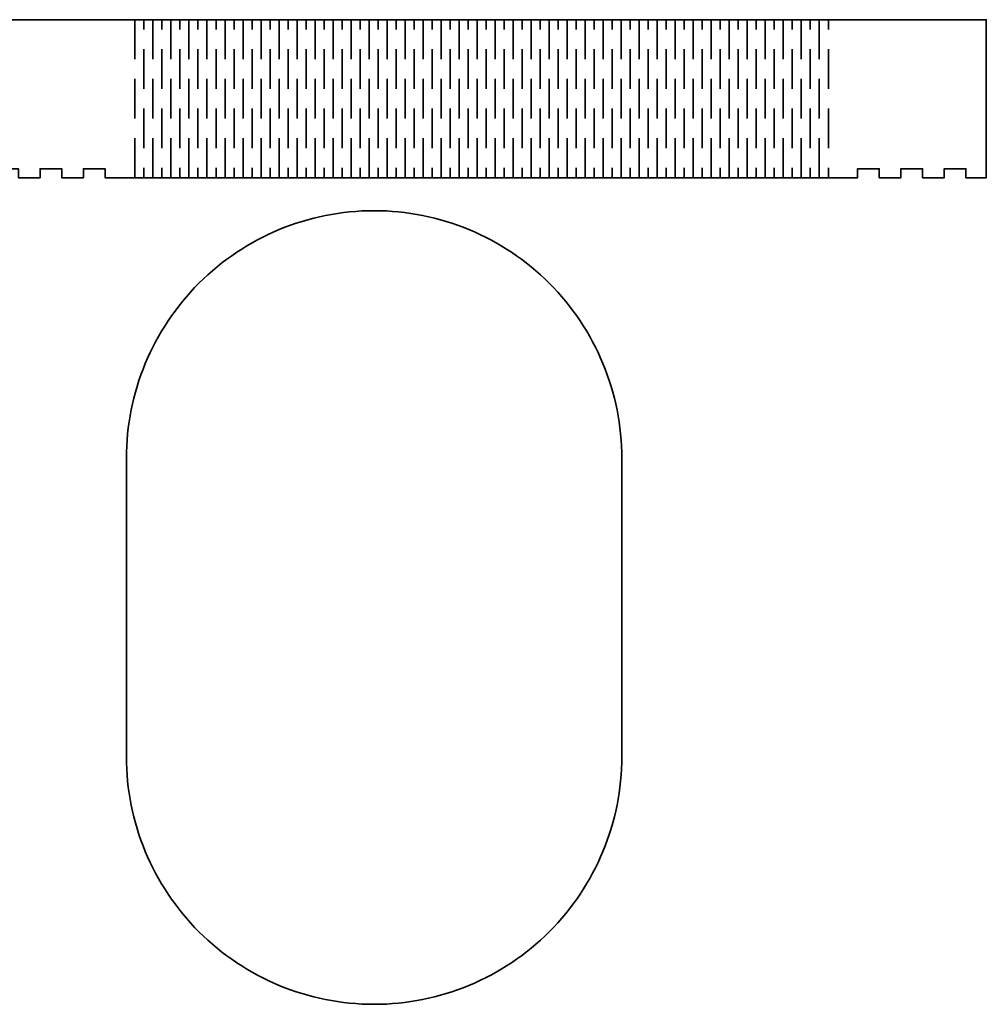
# Model space of a CAD drawing. Header units: millimetres. Extents: x -588 to 641, y -646 to 664.
# Tile 26 of 26: x 317 to 641, y 313 to 644. Entities that reach past the tile are written whole.
import ezdxf

# ---------------------------------------------------------------- set-up
doc = ezdxf.new("R2010")
doc.units = ezdxf.units.MM
doc.header["$MEASUREMENT"] = 0
doc.layers.add('Layer 1', color=7, linetype='Continuous')

msp = doc.modelspace()

# ---------------------------------------------------------------- linework, layer by layer
at = {"layer": 'Layer 1', "color": 1, "lineweight": 35}
for points, knots in [([(-30.1742, 643.5283), (-30.1742, 643.5283), (-30.1742, 590.5284), (-30.1742, 590.5284), (-30.1742, 590.5284), (-30.1742, 590.5284), (-23.3522, 590.5284), (-23.3522, 590.5284), (-23.3522, 590.5284), (-23.3522, 590.5284), (-23.3522, 593.5284), (-23.3522, 593.5284), (-23.3522, 593.5284), (-23.3522, 593.5284), (-16.0811, 593.5284), (-16.0811, 593.5284), (-16.0811, 593.5284), (-16.0811, 593.5284), (-16.0811, 590.5284), (-16.0811, 590.5284), (-16.0811, 590.5284), (-16.0811, 590.5284), (-8.8103, 590.5284), (-8.8103, 590.5284), (-8.8103, 590.5284), (-8.8103, 590.5284), (-8.8103, 593.5284), (-8.8103, 593.5284), (-8.8103, 593.5284), (-8.8103, 593.5284), (-1.5382, 593.5284), (-1.5382, 593.5284), (-1.5382, 593.5284), (-1.5382, 593.5284), (-1.5382, 590.5284), (-1.5382, 590.5284), (-1.5382, 590.5284), (-1.5382, 590.5284), (5.7329, 590.5284), (5.7329, 590.5284), (5.7329, 590.5284), (5.7329, 590.5284), (5.7329, 593.5284), (5.7329, 593.5284), (5.7329, 593.5284), (5.7329, 593.5284), (13.0037, 593.5284), (13.0037, 593.5284), (13.0037, 593.5284), (13.0037, 593.5284), (13.0037, 590.5284), (13.0037, 590.5284), (13.0037, 590.5284), (13.0037, 590.5284), (19.8257, 590.5284), (19.8257, 590.5284), (19.8257, 590.5284), (19.8257, 590.5284), (255.4448, 590.5284), (255.4448, 590.5284), (255.4448, 590.5284), (255.4448, 590.5284), (265.4538, 590.5284), (265.4538, 590.5284), (265.4538, 590.5284), (265.4538, 590.5284), (265.4538, 593.5284), (265.4538, 593.5284), (265.4538, 593.5284), (265.4538, 593.5284), (272.7246, 593.5284), (272.7246, 593.5284), (272.7246, 593.5284), (272.7246, 593.5284), (272.7246, 590.5284), (272.7246, 590.5284), (272.7246, 590.5284), (272.7246, 590.5284), (279.9968, 590.5284), (279.9968, 590.5284), (279.9968, 590.5284), (279.9968, 590.5284), (279.9968, 593.5284), (279.9968, 593.5284), (279.9968, 593.5284), (279.9968, 593.5284), (287.2679, 593.5284), (287.2679, 593.5284), (287.2679, 593.5284), (287.2679, 593.5284), (287.2679, 590.5284), (287.2679, 590.5284), (287.2679, 590.5284), (287.2679, 590.5284), (294.5386, 590.5284), (294.5386, 590.5284), (294.5386, 590.5284), (294.5386, 590.5284), (294.5386, 593.5284), (294.5386, 593.5284), (294.5386, 593.5284), (294.5386, 593.5284), (301.8097, 593.5284), (301.8097, 593.5284), (301.8097, 593.5284), (301.8097, 593.5284), (301.8097, 590.5284), (301.8097, 590.5284), (301.8097, 590.5284), (301.8097, 590.5284), (309.0808, 590.5284), (309.0808, 590.5284), (309.0808, 590.5284), (309.0808, 590.5284), (309.0808, 593.5284), (309.0808, 593.5284), (309.0808, 593.5284), (309.0808, 593.5284), (316.3519, 593.5284), (316.3519, 593.5284), (316.3519, 593.5284), (316.3519, 593.5284), (316.3519, 590.5284), (316.3519, 590.5284), (316.3519, 590.5284), (316.3519, 590.5284), (323.6227, 590.5284), (323.6227, 590.5284), (323.6227, 590.5284), (323.6227, 590.5284), (323.6227, 593.5284), (323.6227, 593.5284), (323.6227, 593.5284), (323.6227, 593.5284), (330.8938, 593.5284), (330.8938, 593.5284), (330.8938, 593.5284), (330.8938, 593.5284), (330.8938, 590.5284), (330.8938, 590.5284), (330.8938, 590.5284), (330.8938, 590.5284), (338.1649, 590.5284), (338.1649, 590.5284), (338.1649, 590.5284), (338.1649, 590.5284), (338.1649, 593.5284), (338.1649, 593.5284), (338.1649, 593.5284), (338.1649, 593.5284), (345.4356, 593.5284), (345.4356, 593.5284), (345.4356, 593.5284), (345.4356, 593.5284), (345.4356, 590.5284), (345.4356, 590.5284), (345.4356, 590.5284), (345.4356, 590.5284), (352.7078, 590.5284), (352.7078, 590.5284), (352.7078, 590.5284), (352.7078, 590.5284), (355.4446, 590.5284), (355.4446, 590.5284), (355.4446, 590.5284), (355.4446, 590.5284), (591.0646, 590.5284), (591.0646, 590.5284), (591.0646, 590.5284), (591.0646, 590.5284), (597.8866, 590.5284), (597.8866, 590.5284), (597.8866, 590.5284), (597.8866, 590.5284), (597.8866, 593.5284), (597.8866, 593.5284), (597.8866, 593.5284), (597.8866, 593.5284), (605.1576, 593.5284), (605.1576, 593.5284), (605.1576, 593.5284), (605.1576, 593.5284), (605.1576, 590.5284), (605.1576, 590.5284), (605.1576, 590.5284), (605.1576, 590.5284), (612.4287, 590.5284), (612.4287, 590.5284), (612.4287, 590.5284), (612.4287, 590.5284), (612.4287, 593.5284), (612.4287, 593.5284), (612.4287, 593.5284), (612.4287, 593.5284), (619.6994, 593.5284), (619.6994, 593.5284), (619.6994, 593.5284), (619.6994, 593.5284), (619.6994, 590.5284), (619.6994, 590.5284), (619.6994, 590.5284), (619.6994, 590.5284), (626.9716, 590.5284), (626.9716, 590.5284), (626.9716, 590.5284), (626.9716, 590.5284), (626.9716, 593.5284), (626.9716, 593.5284), (626.9716, 593.5284), (626.9716, 593.5284), (634.2427, 593.5284), (634.2427, 593.5284), (634.2427, 593.5284), (634.2427, 593.5284), (634.2427, 590.5284), (634.2427, 590.5284), (634.2427, 590.5284), (634.2427, 590.5284), (641.0647, 590.5284), (641.0647, 590.5284), (641.0647, 590.5284), (641.0647, 590.5284), (641.0647, 643.5283), (641.0647, 643.5283), (641.0647, 643.5283), (641.0647, 643.5283), (591.0646, 643.5283), (591.0646, 643.5283), (591.0646, 643.5283), (591.0646, 643.5283), (355.4446, 643.5283), (355.4446, 643.5283), (355.4446, 643.5283), (355.4446, 643.5283), (255.4448, 643.5283), (255.4448, 643.5283), (255.4448, 643.5283), (255.4448, 643.5283), (19.8257, 643.5283), (19.8257, 643.5283), (19.8257, 643.5283), (19.8257, 643.5283), (-30.1742, 643.5283), (-30.1742, 643.5283)], [0, 0, 0, 0, 0.01612903, 0.01612903, 0.01612903, 0.01612903, 0.03225806, 0.03225806, 0.03225806, 0.03225806, 0.0483871, 0.0483871, 0.0483871, 0.0483871, 0.06451613, 0.06451613, 0.06451613, 0.06451613, 0.08064516, 0.08064516, 0.08064516, 0.08064516, 0.09677419, 0.09677419, 0.09677419, 0.09677419, 0.11290323, 0.11290323, 0.11290323, 0.11290323, 0.12903226, 0.12903226, 0.12903226, 0.12903226, 0.14516129, 0.14516129, 0.14516129, 0.14516129, 0.16129032, 0.16129032, 0.16129032, 0.16129032, 0.17741935, 0.17741935, 0.17741935, 0.17741935, 0.19354839, 0.19354839, 0.19354839, 0.19354839, 0.20967742, 0.20967742, 0.20967742, 0.20967742, 0.22580645, 0.22580645, 0.22580645, 0.22580645, 0.24193548, 0.24193548, 0.24193548, 0.24193548, 0.25806452, 0.25806452, 0.25806452, 0.25806452, 0.27419355, 0.27419355, 0.27419355, 0.27419355, 0.29032258, 0.29032258, 0.29032258, 0.29032258, 0.30645161, 0.30645161, 0.30645161, 0.30645161, 0.32258065, 0.32258065, 0.32258065, 0.32258065, 0.33870968, 0.33870968, 0.33870968, 0.33870968, 0.35483871, 0.35483871, 0.35483871, 0.35483871, 0.37096774, 0.37096774, 0.37096774, 0.37096774, 0.38709677, 0.38709677, 0.38709677, 0.38709677, 0.40322581, 0.40322581, 0.40322581, 0.40322581, 0.41935484, 0.41935484, 0.41935484, 0.41935484, 0.43548387, 0.43548387, 0.43548387, 0.43548387, 0.4516129, 0.4516129, 0.4516129, 0.4516129, 0.46774194, 0.46774194, 0.46774194, 0.46774194, 0.48387097, 0.48387097, 0.48387097, 0.48387097, 0.5, 0.5, 0.5, 0.5, 0.51612903, 0.51612903, 0.51612903, 0.51612903, 0.53225806, 0.53225806, 0.53225806, 0.53225806, 0.5483871, 0.5483871, 0.5483871, 0.5483871, 0.56451613, 0.56451613, 0.56451613, 0.56451613, 0.58064516, 0.58064516, 0.58064516, 0.58064516, 0.59677419, 0.59677419, 0.59677419, 0.59677419, 0.61290323, 0.61290323, 0.61290323, 0.61290323, 0.62903226, 0.62903226, 0.62903226, 0.62903226, 0.64516129, 0.64516129, 0.64516129, 0.64516129, 0.66129032, 0.66129032, 0.66129032, 0.66129032, 0.67741935, 0.67741935, 0.67741935, 0.67741935, 0.69354839, 0.69354839, 0.69354839, 0.69354839, 0.70967742, 0.70967742, 0.70967742, 0.70967742, 0.72580645, 0.72580645, 0.72580645, 0.72580645, 0.74193548, 0.74193548, 0.74193548, 0.74193548, 0.75806452, 0.75806452, 0.75806452, 0.75806452, 0.77419355, 0.77419355, 0.77419355, 0.77419355, 0.79032258, 0.79032258, 0.79032258, 0.79032258, 0.80645161, 0.80645161, 0.80645161, 0.80645161, 0.82258065, 0.82258065, 0.82258065, 0.82258065, 0.83870968, 0.83870968, 0.83870968, 0.83870968, 0.85483871, 0.85483871, 0.85483871, 0.85483871, 0.87096774, 0.87096774, 0.87096774, 0.87096774, 0.88709677, 0.88709677, 0.88709677, 0.88709677, 0.90322581, 0.90322581, 0.90322581, 0.90322581, 0.91935484, 0.91935484, 0.91935484, 0.91935484, 0.93548387, 0.93548387, 0.93548387, 0.93548387, 0.9516129, 0.9516129, 0.9516129, 0.9516129, 0.96774194, 0.96774194, 0.96774194, 0.96774194, 1, 1, 1, 1]), ([(435.6768, 313.2851), (457.7162, 313.2851), (478.8529, 322.0399), (494.4369, 337.6242), (494.4369, 337.6242), (510.0215, 353.2082), (518.7768, 374.3452), (518.7768, 396.385), (518.7768, 396.385), (518.7768, 396.385), (518.7768, 496.3678), (518.7768, 496.3678), (518.7768, 496.3678), (518.7768, 518.4069), (510.0222, 539.5432), (494.4383, 555.1272), (494.4383, 555.1272), (478.8543, 570.7122), (457.7169, 579.4678), (435.6768, 579.4678), (435.6768, 579.4678), (413.6377, 579.4678), (392.5014, 570.7132), (376.9174, 555.1296), (376.9174, 555.1296), (361.3324, 539.5453), (352.5768, 518.4079), (352.5768, 496.3678), (352.5768, 496.3678), (352.5768, 496.3678), (352.5768, 396.385), (352.5768, 396.385), (352.5768, 396.385), (352.5768, 374.3456), (361.332, 353.2089), (376.916, 337.6246), (376.916, 337.6246), (392.5003, 322.0403), (413.637, 313.2851), (435.6768, 313.2851)], [0, 0, 0, 0, 0.09090909, 0.09090909, 0.09090909, 0.09090909, 0.18181818, 0.18181818, 0.18181818, 0.18181818, 0.27272727, 0.27272727, 0.27272727, 0.27272727, 0.36363636, 0.36363636, 0.36363636, 0.36363636, 0.45454545, 0.45454545, 0.45454545, 0.45454545, 0.54545455, 0.54545455, 0.54545455, 0.54545455, 0.63636364, 0.63636364, 0.63636364, 0.63636364, 0.72727273, 0.72727273, 0.72727273, 0.72727273, 0.81818182, 0.81818182, 0.81818182, 0.81818182, 1, 1, 1, 1])]:
    msp.add_open_spline(points, degree=3, knots=knots, dxfattribs=at)
for points in [[(355.4447, 630.2784), (355.4447, 630.2784), (355.4447, 643.5283), (355.4447, 643.5283)], [(358.4657, 640.2153), (358.4657, 640.2153), (358.4657, 643.5282), (358.4657, 643.5282)], [(361.4878, 630.2784), (361.4878, 630.2784), (361.4878, 643.5283), (361.4878, 643.5283)], [(364.5087, 640.2153), (364.5087, 640.2153), (364.5087, 643.5282), (364.5087, 643.5282)], [(367.5298, 630.2784), (367.5298, 630.2784), (367.5298, 643.5283), (367.5298, 643.5283)], [(370.5508, 640.2153), (370.5508, 640.2153), (370.5508, 643.5282), (370.5508, 643.5282)], [(373.5717, 630.2784), (373.5717, 630.2784), (373.5717, 643.5283), (373.5717, 643.5283)], [(376.5927, 640.2153), (376.5927, 640.2153), (376.5927, 643.5282), (376.5927, 643.5282)], [(379.6137, 630.2784), (379.6137, 630.2784), (379.6137, 643.5283), (379.6137, 643.5283)], [(382.6347, 640.2153), (382.6347, 640.2153), (382.6347, 643.5282), (382.6347, 643.5282)], [(385.6557, 630.2784), (385.6557, 630.2784), (385.6557, 643.5283), (385.6557, 643.5283)], [(388.6767, 640.2153), (388.6767, 640.2153), (388.6767, 643.5282), (388.6767, 643.5282)], [(391.6977, 630.2784), (391.6977, 630.2784), (391.6977, 643.5283), (391.6977, 643.5283)], [(394.7187, 640.2153), (394.7187, 640.2153), (394.7187, 643.5282), (394.7187, 643.5282)], [(397.7397, 630.2784), (397.7397, 630.2784), (397.7397, 643.5283), (397.7397, 643.5283)], [(400.7607, 640.2153), (400.7607, 640.2153), (400.7607, 643.5282), (400.7607, 643.5282)], [(403.7818, 630.2784), (403.7818, 630.2784), (403.7818, 643.5283), (403.7818, 643.5283)], [(406.8027, 640.2153), (406.8027, 640.2153), (406.8027, 643.5282), (406.8027, 643.5282)], [(409.8237, 630.2784), (409.8237, 630.2784), (409.8237, 643.5283), (409.8237, 643.5283)], [(412.8448, 640.2153), (412.8448, 640.2153), (412.8448, 643.5282), (412.8448, 643.5282)], [(415.8658, 630.2784), (415.8658, 630.2784), (415.8658, 643.5283), (415.8658, 643.5283)], [(418.8867, 640.2153), (418.8867, 640.2153), (418.8867, 643.5282), (418.8867, 643.5282)], [(421.9078, 630.2784), (421.9078, 630.2784), (421.9078, 643.5283), (421.9078, 643.5283)], [(424.9288, 640.2153), (424.9288, 640.2153), (424.9288, 643.5282), (424.9288, 643.5282)], [(427.9498, 630.2784), (427.9498, 630.2784), (427.9498, 643.5283), (427.9498, 643.5283)], [(430.9708, 640.2153), (430.9708, 640.2153), (430.9708, 643.5282), (430.9708, 643.5282)], [(433.9918, 630.2784), (433.9918, 630.2784), (433.9918, 643.5283), (433.9918, 643.5283)], [(437.0128, 640.2153), (437.0128, 640.2153), (437.0128, 643.5282), (437.0128, 643.5282)], [(440.0338, 630.2784), (440.0338, 630.2784), (440.0338, 643.5283), (440.0338, 643.5283)], [(443.0548, 640.2153), (443.0548, 640.2153), (443.0548, 643.5282), (443.0548, 643.5282)], [(446.0758, 630.2784), (446.0758, 630.2784), (446.0758, 643.5283), (446.0758, 643.5283)], [(449.0968, 640.2153), (449.0968, 640.2153), (449.0968, 643.5282), (449.0968, 643.5282)], [(452.1178, 630.2784), (452.1178, 630.2784), (452.1178, 643.5283), (452.1178, 643.5283)], [(455.1388, 640.2153), (455.1388, 640.2153), (455.1388, 643.5282), (455.1388, 643.5282)], [(458.1607, 630.2784), (458.1607, 630.2784), (458.1607, 643.5283), (458.1607, 643.5283)], [(461.1817, 640.2153), (461.1817, 640.2153), (461.1817, 643.5282), (461.1817, 643.5282)], [(464.2027, 630.2784), (464.2027, 630.2784), (464.2027, 643.5283), (464.2027, 643.5283)], [(467.2237, 640.2153), (467.2237, 640.2153), (467.2237, 643.5282), (467.2237, 643.5282)], [(470.2447, 630.2784), (470.2447, 630.2784), (470.2447, 643.5283), (470.2447, 643.5283)], [(473.2657, 640.2153), (473.2657, 640.2153), (473.2657, 643.5282), (473.2657, 643.5282)], [(476.2867, 630.2784), (476.2867, 630.2784), (476.2867, 643.5283), (476.2867, 643.5283)], [(479.3077, 640.2153), (479.3077, 640.2153), (479.3077, 643.5282), (479.3077, 643.5282)], [(482.3287, 630.2784), (482.3287, 630.2784), (482.3287, 643.5283), (482.3287, 643.5283)], [(485.3497, 640.2153), (485.3497, 640.2153), (485.3497, 643.5282), (485.3497, 643.5282)], [(488.3707, 630.2784), (488.3707, 630.2784), (488.3707, 643.5283), (488.3707, 643.5283)], [(491.3917, 640.2153), (491.3917, 640.2153), (491.3917, 643.5282), (491.3917, 643.5282)], [(494.4127, 630.2784), (494.4127, 630.2784), (494.4127, 643.5283), (494.4127, 643.5283)], [(497.4337, 640.2153), (497.4337, 640.2153), (497.4337, 643.5282), (497.4337, 643.5282)], [(500.4547, 630.2784), (500.4547, 630.2784), (500.4547, 643.5283), (500.4547, 643.5283)], [(503.4757, 640.2153), (503.4757, 640.2153), (503.4757, 643.5282), (503.4757, 643.5282)], [(506.4967, 630.2784), (506.4967, 630.2784), (506.4967, 643.5283), (506.4967, 643.5283)], [(509.5178, 640.2153), (509.5178, 640.2153), (509.5178, 643.5282), (509.5178, 643.5282)], [(512.5388, 630.2784), (512.5388, 630.2784), (512.5388, 643.5283), (512.5388, 643.5283)], [(515.5597, 640.2153), (515.5597, 640.2153), (515.5597, 643.5282), (515.5597, 643.5282)], [(518.5808, 630.2784), (518.5808, 630.2784), (518.5808, 643.5283), (518.5808, 643.5283)], [(521.6018, 640.2153), (521.6018, 640.2153), (521.6018, 643.5282), (521.6018, 643.5282)], [(524.6228, 630.2784), (524.6228, 630.2784), (524.6228, 643.5283), (524.6228, 643.5283)], [(527.6438, 640.2153), (527.6438, 640.2153), (527.6438, 643.5282), (527.6438, 643.5282)], [(530.6648, 630.2784), (530.6648, 630.2784), (530.6648, 643.5283), (530.6648, 643.5283)], [(533.6858, 640.2153), (533.6858, 640.2153), (533.6858, 643.5282), (533.6858, 643.5282)], [(536.7068, 630.2784), (536.7068, 630.2784), (536.7068, 643.5283), (536.7068, 643.5283)], [(539.7278, 640.2153), (539.7278, 640.2153), (539.7278, 643.5282), (539.7278, 643.5282)], [(542.7488, 630.2784), (542.7488, 630.2784), (542.7488, 643.5283), (542.7488, 643.5283)], [(545.7698, 640.2153), (545.7698, 640.2153), (545.7698, 643.5282), (545.7698, 643.5282)], [(548.7908, 630.2784), (548.7908, 630.2784), (548.7908, 643.5283), (548.7908, 643.5283)], [(551.8127, 640.2153), (551.8127, 640.2153), (551.8127, 643.5282), (551.8127, 643.5282)], [(554.8337, 630.2784), (554.8337, 630.2784), (554.8337, 643.5283), (554.8337, 643.5283)], [(557.8547, 640.2153), (557.8547, 640.2153), (557.8547, 643.5282), (557.8547, 643.5282)], [(560.8757, 630.2784), (560.8757, 630.2784), (560.8757, 643.5283), (560.8757, 643.5283)], [(563.8967, 640.2153), (563.8967, 640.2153), (563.8967, 643.5282), (563.8967, 643.5282)], [(566.9177, 630.2784), (566.9177, 630.2784), (566.9177, 643.5283), (566.9177, 643.5283)], [(569.9387, 640.2153), (569.9387, 640.2153), (569.9387, 643.5282), (569.9387, 643.5282)], [(572.9597, 630.2784), (572.9597, 630.2784), (572.9597, 643.5283), (572.9597, 643.5283)], [(575.9807, 640.2153), (575.9807, 640.2153), (575.9807, 643.5282), (575.9807, 643.5282)], [(579.0017, 630.2784), (579.0017, 630.2784), (579.0017, 643.5283), (579.0017, 643.5283)], [(582.0227, 640.2153), (582.0227, 640.2153), (582.0227, 643.5282), (582.0227, 643.5282)], [(585.0437, 630.2784), (585.0437, 630.2784), (585.0437, 643.5283), (585.0437, 643.5283)], [(588.0647, 640.2153), (588.0647, 640.2153), (588.0647, 643.5282), (588.0647, 643.5282)], [(358.4657, 620.3403), (358.4657, 620.3403), (358.4657, 633.5903), (358.4657, 633.5903)], [(364.5087, 620.3403), (364.5087, 620.3403), (364.5087, 633.5903), (364.5087, 633.5903)], [(370.5508, 620.3403), (370.5508, 620.3403), (370.5508, 633.5903), (370.5508, 633.5903)], [(376.5927, 620.3403), (376.5927, 620.3403), (376.5927, 633.5903), (376.5927, 633.5903)], [(382.6347, 620.3403), (382.6347, 620.3403), (382.6347, 633.5903), (382.6347, 633.5903)], [(388.6767, 620.3403), (388.6767, 620.3403), (388.6767, 633.5903), (388.6767, 633.5903)], [(394.7187, 620.3403), (394.7187, 620.3403), (394.7187, 633.5903), (394.7187, 633.5903)], [(400.7607, 620.3403), (400.7607, 620.3403), (400.7607, 633.5903), (400.7607, 633.5903)], [(406.8027, 620.3403), (406.8027, 620.3403), (406.8027, 633.5903), (406.8027, 633.5903)], [(412.8448, 620.3403), (412.8448, 620.3403), (412.8448, 633.5903), (412.8448, 633.5903)], [(418.8867, 620.3403), (418.8867, 620.3403), (418.8867, 633.5903), (418.8867, 633.5903)], [(424.9288, 620.3403), (424.9288, 620.3403), (424.9288, 633.5903), (424.9288, 633.5903)], [(430.9708, 620.3403), (430.9708, 620.3403), (430.9708, 633.5903), (430.9708, 633.5903)], [(437.0128, 620.3403), (437.0128, 620.3403), (437.0128, 633.5903), (437.0128, 633.5903)], [(443.0548, 620.3403), (443.0548, 620.3403), (443.0548, 633.5903), (443.0548, 633.5903)], [(449.0968, 620.3403), (449.0968, 620.3403), (449.0968, 633.5903), (449.0968, 633.5903)], [(455.1388, 620.3403), (455.1388, 620.3403), (455.1388, 633.5903), (455.1388, 633.5903)], [(461.1817, 620.3403), (461.1817, 620.3403), (461.1817, 633.5903), (461.1817, 633.5903)], [(467.2237, 620.3403), (467.2237, 620.3403), (467.2237, 633.5903), (467.2237, 633.5903)], [(473.2657, 620.3403), (473.2657, 620.3403), (473.2657, 633.5903), (473.2657, 633.5903)], [(479.3077, 620.3403), (479.3077, 620.3403), (479.3077, 633.5903), (479.3077, 633.5903)], [(485.3497, 620.3403), (485.3497, 620.3403), (485.3497, 633.5903), (485.3497, 633.5903)], [(491.3917, 620.3403), (491.3917, 620.3403), (491.3917, 633.5903), (491.3917, 633.5903)], [(497.4337, 620.3403), (497.4337, 620.3403), (497.4337, 633.5903), (497.4337, 633.5903)], [(503.4757, 620.3403), (503.4757, 620.3403), (503.4757, 633.5903), (503.4757, 633.5903)], [(509.5178, 620.3403), (509.5178, 620.3403), (509.5178, 633.5903), (509.5178, 633.5903)], [(515.5597, 620.3403), (515.5597, 620.3403), (515.5597, 633.5903), (515.5597, 633.5903)], [(521.6018, 620.3403), (521.6018, 620.3403), (521.6018, 633.5903), (521.6018, 633.5903)], [(527.6438, 620.3403), (527.6438, 620.3403), (527.6438, 633.5903), (527.6438, 633.5903)], [(533.6858, 620.3403), (533.6858, 620.3403), (533.6858, 633.5903), (533.6858, 633.5903)], [(539.7278, 620.3403), (539.7278, 620.3403), (539.7278, 633.5903), (539.7278, 633.5903)], [(545.7698, 620.3403), (545.7698, 620.3403), (545.7698, 633.5903), (545.7698, 633.5903)], [(551.8127, 620.3403), (551.8127, 620.3403), (551.8127, 633.5903), (551.8127, 633.5903)], [(557.8547, 620.3403), (557.8547, 620.3403), (557.8547, 633.5903), (557.8547, 633.5903)], [(563.8967, 620.3403), (563.8967, 620.3403), (563.8967, 633.5903), (563.8967, 633.5903)], [(569.9387, 620.3403), (569.9387, 620.3403), (569.9387, 633.5903), (569.9387, 633.5903)], [(575.9807, 620.3403), (575.9807, 620.3403), (575.9807, 633.5903), (575.9807, 633.5903)], [(582.0227, 620.3403), (582.0227, 620.3403), (582.0227, 633.5903), (582.0227, 633.5903)], [(588.0647, 620.3403), (588.0647, 620.3403), (588.0647, 633.5903), (588.0647, 633.5903)], [(355.4447, 610.4033), (355.4447, 610.4033), (355.4447, 623.6533), (355.4447, 623.6533)], [(361.4878, 610.4033), (361.4878, 610.4033), (361.4878, 623.6533), (361.4878, 623.6533)], [(367.5298, 610.4033), (367.5298, 610.4033), (367.5298, 623.6533), (367.5298, 623.6533)], [(373.5717, 610.4033), (373.5717, 610.4033), (373.5717, 623.6533), (373.5717, 623.6533)], [(379.6137, 610.4033), (379.6137, 610.4033), (379.6137, 623.6533), (379.6137, 623.6533)], [(385.6557, 610.4033), (385.6557, 610.4033), (385.6557, 623.6533), (385.6557, 623.6533)], [(391.6977, 610.4033), (391.6977, 610.4033), (391.6977, 623.6533), (391.6977, 623.6533)], [(397.7397, 610.4033), (397.7397, 610.4033), (397.7397, 623.6533), (397.7397, 623.6533)], [(403.7818, 610.4033), (403.7818, 610.4033), (403.7818, 623.6533), (403.7818, 623.6533)], [(409.8237, 610.4033), (409.8237, 610.4033), (409.8237, 623.6533), (409.8237, 623.6533)], [(415.8658, 610.4033), (415.8658, 610.4033), (415.8658, 623.6533), (415.8658, 623.6533)], [(421.9078, 610.4033), (421.9078, 610.4033), (421.9078, 623.6533), (421.9078, 623.6533)], [(427.9498, 610.4033), (427.9498, 610.4033), (427.9498, 623.6533), (427.9498, 623.6533)], [(433.9918, 610.4033), (433.9918, 610.4033), (433.9918, 623.6533), (433.9918, 623.6533)], [(440.0338, 610.4033), (440.0338, 610.4033), (440.0338, 623.6533), (440.0338, 623.6533)], [(446.0758, 610.4033), (446.0758, 610.4033), (446.0758, 623.6533), (446.0758, 623.6533)], [(452.1178, 610.4033), (452.1178, 610.4033), (452.1178, 623.6533), (452.1178, 623.6533)], [(458.1607, 610.4033), (458.1607, 610.4033), (458.1607, 623.6533), (458.1607, 623.6533)], [(464.2027, 610.4033), (464.2027, 610.4033), (464.2027, 623.6533), (464.2027, 623.6533)], [(470.2447, 610.4033), (470.2447, 610.4033), (470.2447, 623.6533), (470.2447, 623.6533)], [(476.2867, 610.4033), (476.2867, 610.4033), (476.2867, 623.6533), (476.2867, 623.6533)], [(482.3287, 610.4033), (482.3287, 610.4033), (482.3287, 623.6533), (482.3287, 623.6533)], [(488.3707, 610.4033), (488.3707, 610.4033), (488.3707, 623.6533), (488.3707, 623.6533)], [(494.4127, 610.4033), (494.4127, 610.4033), (494.4127, 623.6533), (494.4127, 623.6533)], [(500.4547, 610.4033), (500.4547, 610.4033), (500.4547, 623.6533), (500.4547, 623.6533)], [(506.4967, 610.4033), (506.4967, 610.4033), (506.4967, 623.6533), (506.4967, 623.6533)], [(512.5388, 610.4033), (512.5388, 610.4033), (512.5388, 623.6533), (512.5388, 623.6533)], [(518.5808, 610.4033), (518.5808, 610.4033), (518.5808, 623.6533), (518.5808, 623.6533)], [(524.6228, 610.4033), (524.6228, 610.4033), (524.6228, 623.6533), (524.6228, 623.6533)], [(530.6648, 610.4033), (530.6648, 610.4033), (530.6648, 623.6533), (530.6648, 623.6533)], [(536.7068, 610.4033), (536.7068, 610.4033), (536.7068, 623.6533), (536.7068, 623.6533)], [(542.7488, 610.4033), (542.7488, 610.4033), (542.7488, 623.6533), (542.7488, 623.6533)], [(548.7908, 610.4033), (548.7908, 610.4033), (548.7908, 623.6533), (548.7908, 623.6533)], [(554.8337, 610.4033), (554.8337, 610.4033), (554.8337, 623.6533), (554.8337, 623.6533)], [(560.8757, 610.4033), (560.8757, 610.4033), (560.8757, 623.6533), (560.8757, 623.6533)], [(566.9177, 610.4033), (566.9177, 610.4033), (566.9177, 623.6533), (566.9177, 623.6533)], [(572.9597, 610.4033), (572.9597, 610.4033), (572.9597, 623.6533), (572.9597, 623.6533)], [(579.0017, 610.4033), (579.0017, 610.4033), (579.0017, 623.6533), (579.0017, 623.6533)], [(585.0437, 610.4033), (585.0437, 610.4033), (585.0437, 623.6533), (585.0437, 623.6533)], [(358.4657, 600.4654), (358.4657, 600.4654), (358.4657, 613.7153), (358.4657, 613.7153)], [(364.5087, 600.4654), (364.5087, 600.4654), (364.5087, 613.7153), (364.5087, 613.7153)], [(370.5508, 600.4654), (370.5508, 600.4654), (370.5508, 613.7153), (370.5508, 613.7153)], [(376.5927, 600.4654), (376.5927, 600.4654), (376.5927, 613.7153), (376.5927, 613.7153)], [(382.6347, 600.4654), (382.6347, 600.4654), (382.6347, 613.7153), (382.6347, 613.7153)], [(388.6767, 600.4654), (388.6767, 600.4654), (388.6767, 613.7153), (388.6767, 613.7153)], [(394.7187, 600.4654), (394.7187, 600.4654), (394.7187, 613.7153), (394.7187, 613.7153)], [(400.7607, 600.4654), (400.7607, 600.4654), (400.7607, 613.7153), (400.7607, 613.7153)], [(406.8027, 600.4654), (406.8027, 600.4654), (406.8027, 613.7153), (406.8027, 613.7153)], [(412.8448, 600.4654), (412.8448, 600.4654), (412.8448, 613.7153), (412.8448, 613.7153)], [(418.8867, 600.4654), (418.8867, 600.4654), (418.8867, 613.7153), (418.8867, 613.7153)], [(424.9288, 600.4654), (424.9288, 600.4654), (424.9288, 613.7153), (424.9288, 613.7153)], [(430.9708, 600.4654), (430.9708, 600.4654), (430.9708, 613.7153), (430.9708, 613.7153)], [(437.0128, 600.4654), (437.0128, 600.4654), (437.0128, 613.7153), (437.0128, 613.7153)], [(443.0548, 600.4654), (443.0548, 600.4654), (443.0548, 613.7153), (443.0548, 613.7153)], [(449.0968, 600.4654), (449.0968, 600.4654), (449.0968, 613.7153), (449.0968, 613.7153)], [(455.1388, 600.4654), (455.1388, 600.4654), (455.1388, 613.7153), (455.1388, 613.7153)], [(461.1817, 600.4654), (461.1817, 600.4654), (461.1817, 613.7153), (461.1817, 613.7153)], [(467.2237, 600.4654), (467.2237, 600.4654), (467.2237, 613.7153), (467.2237, 613.7153)], [(473.2657, 600.4654), (473.2657, 600.4654), (473.2657, 613.7153), (473.2657, 613.7153)], [(479.3077, 600.4654), (479.3077, 600.4654), (479.3077, 613.7153), (479.3077, 613.7153)], [(485.3497, 600.4654), (485.3497, 600.4654), (485.3497, 613.7153), (485.3497, 613.7153)], [(491.3917, 600.4654), (491.3917, 600.4654), (491.3917, 613.7153), (491.3917, 613.7153)], [(497.4337, 600.4654), (497.4337, 600.4654), (497.4337, 613.7153), (497.4337, 613.7153)], [(503.4757, 600.4654), (503.4757, 600.4654), (503.4757, 613.7153), (503.4757, 613.7153)], [(509.5178, 600.4654), (509.5178, 600.4654), (509.5178, 613.7153), (509.5178, 613.7153)], [(515.5597, 600.4654), (515.5597, 600.4654), (515.5597, 613.7153), (515.5597, 613.7153)], [(521.6018, 600.4654), (521.6018, 600.4654), (521.6018, 613.7153), (521.6018, 613.7153)], [(527.6438, 600.4654), (527.6438, 600.4654), (527.6438, 613.7153), (527.6438, 613.7153)], [(533.6858, 600.4654), (533.6858, 600.4654), (533.6858, 613.7153), (533.6858, 613.7153)], [(539.7278, 600.4654), (539.7278, 600.4654), (539.7278, 613.7153), (539.7278, 613.7153)], [(545.7698, 600.4654), (545.7698, 600.4654), (545.7698, 613.7153), (545.7698, 613.7153)], [(551.8127, 600.4654), (551.8127, 600.4654), (551.8127, 613.7153), (551.8127, 613.7153)], [(557.8547, 600.4654), (557.8547, 600.4654), (557.8547, 613.7153), (557.8547, 613.7153)], [(563.8967, 600.4654), (563.8967, 600.4654), (563.8967, 613.7153), (563.8967, 613.7153)], [(569.9387, 600.4654), (569.9387, 600.4654), (569.9387, 613.7153), (569.9387, 613.7153)], [(575.9807, 600.4654), (575.9807, 600.4654), (575.9807, 613.7153), (575.9807, 613.7153)], [(582.0227, 600.4654), (582.0227, 600.4654), (582.0227, 613.7153), (582.0227, 613.7153)], [(588.0647, 600.4654), (588.0647, 600.4654), (588.0647, 613.7153), (588.0647, 613.7153)], [(355.4447, 590.5283), (355.4447, 590.5283), (355.4447, 603.7783), (355.4447, 603.7783)], [(361.4878, 590.5283), (361.4878, 590.5283), (361.4878, 603.7783), (361.4878, 603.7783)], [(367.5298, 590.5283), (367.5298, 590.5283), (367.5298, 603.7783), (367.5298, 603.7783)], [(373.5717, 590.5283), (373.5717, 590.5283), (373.5717, 603.7783), (373.5717, 603.7783)], [(379.6137, 590.5283), (379.6137, 590.5283), (379.6137, 603.7783), (379.6137, 603.7783)], [(385.6557, 590.5283), (385.6557, 590.5283), (385.6557, 603.7783), (385.6557, 603.7783)], [(391.6977, 590.5283), (391.6977, 590.5283), (391.6977, 603.7783), (391.6977, 603.7783)], [(397.7397, 590.5283), (397.7397, 590.5283), (397.7397, 603.7783), (397.7397, 603.7783)], [(403.7818, 590.5283), (403.7818, 590.5283), (403.7818, 603.7783), (403.7818, 603.7783)], [(409.8237, 590.5283), (409.8237, 590.5283), (409.8237, 603.7783), (409.8237, 603.7783)], [(415.8658, 590.5283), (415.8658, 590.5283), (415.8658, 603.7783), (415.8658, 603.7783)], [(421.9078, 590.5283), (421.9078, 590.5283), (421.9078, 603.7783), (421.9078, 603.7783)], [(427.9498, 590.5283), (427.9498, 590.5283), (427.9498, 603.7783), (427.9498, 603.7783)], [(433.9918, 590.5283), (433.9918, 590.5283), (433.9918, 603.7783), (433.9918, 603.7783)], [(440.0338, 590.5283), (440.0338, 590.5283), (440.0338, 603.7783), (440.0338, 603.7783)], [(446.0758, 590.5283), (446.0758, 590.5283), (446.0758, 603.7783), (446.0758, 603.7783)], [(452.1178, 590.5283), (452.1178, 590.5283), (452.1178, 603.7783), (452.1178, 603.7783)], [(458.1607, 590.5283), (458.1607, 590.5283), (458.1607, 603.7783), (458.1607, 603.7783)], [(464.2027, 590.5283), (464.2027, 590.5283), (464.2027, 603.7783), (464.2027, 603.7783)], [(470.2447, 590.5283), (470.2447, 590.5283), (470.2447, 603.7783), (470.2447, 603.7783)], [(476.2867, 590.5283), (476.2867, 590.5283), (476.2867, 603.7783), (476.2867, 603.7783)], [(482.3287, 590.5283), (482.3287, 590.5283), (482.3287, 603.7783), (482.3287, 603.7783)], [(488.3707, 590.5283), (488.3707, 590.5283), (488.3707, 603.7783), (488.3707, 603.7783)], [(494.4127, 590.5283), (494.4127, 590.5283), (494.4127, 603.7783), (494.4127, 603.7783)], [(500.4547, 590.5283), (500.4547, 590.5283), (500.4547, 603.7783), (500.4547, 603.7783)], [(506.4967, 590.5283), (506.4967, 590.5283), (506.4967, 603.7783), (506.4967, 603.7783)], [(512.5388, 590.5283), (512.5388, 590.5283), (512.5388, 603.7783), (512.5388, 603.7783)], [(518.5808, 590.5283), (518.5808, 590.5283), (518.5808, 603.7783), (518.5808, 603.7783)], [(524.6228, 590.5283), (524.6228, 590.5283), (524.6228, 603.7783), (524.6228, 603.7783)], [(530.6648, 590.5283), (530.6648, 590.5283), (530.6648, 603.7783), (530.6648, 603.7783)], [(536.7068, 590.5283), (536.7068, 590.5283), (536.7068, 603.7783), (536.7068, 603.7783)], [(542.7488, 590.5283), (542.7488, 590.5283), (542.7488, 603.7783), (542.7488, 603.7783)], [(548.7908, 590.5283), (548.7908, 590.5283), (548.7908, 603.7783), (548.7908, 603.7783)], [(554.8337, 590.5283), (554.8337, 590.5283), (554.8337, 603.7783), (554.8337, 603.7783)], [(560.8757, 590.5283), (560.8757, 590.5283), (560.8757, 603.7783), (560.8757, 603.7783)], [(566.9177, 590.5283), (566.9177, 590.5283), (566.9177, 603.7783), (566.9177, 603.7783)], [(572.9597, 590.5283), (572.9597, 590.5283), (572.9597, 603.7783), (572.9597, 603.7783)], [(579.0017, 590.5283), (579.0017, 590.5283), (579.0017, 603.7783), (579.0017, 603.7783)], [(585.0437, 590.5283), (585.0437, 590.5283), (585.0437, 603.7783), (585.0437, 603.7783)], [(358.4657, 590.5283), (358.4657, 590.5283), (358.4657, 593.8402), (358.4657, 593.8402)], [(364.5087, 590.5283), (364.5087, 590.5283), (364.5087, 593.8402), (364.5087, 593.8402)], [(370.5508, 590.5283), (370.5508, 590.5283), (370.5508, 593.8402), (370.5508, 593.8402)], [(376.5927, 590.5283), (376.5927, 590.5283), (376.5927, 593.8402), (376.5927, 593.8402)], [(382.6347, 590.5283), (382.6347, 590.5283), (382.6347, 593.8402), (382.6347, 593.8402)], [(388.6767, 590.5283), (388.6767, 590.5283), (388.6767, 593.8402), (388.6767, 593.8402)], [(394.7187, 590.5283), (394.7187, 590.5283), (394.7187, 593.8402), (394.7187, 593.8402)], [(400.7607, 590.5283), (400.7607, 590.5283), (400.7607, 593.8402), (400.7607, 593.8402)], [(406.8027, 590.5283), (406.8027, 590.5283), (406.8027, 593.8402), (406.8027, 593.8402)], [(412.8448, 590.5283), (412.8448, 590.5283), (412.8448, 593.8402), (412.8448, 593.8402)], [(418.8867, 590.5283), (418.8867, 590.5283), (418.8867, 593.8402), (418.8867, 593.8402)], [(424.9288, 590.5283), (424.9288, 590.5283), (424.9288, 593.8402), (424.9288, 593.8402)], [(430.9708, 590.5283), (430.9708, 590.5283), (430.9708, 593.8402), (430.9708, 593.8402)], [(437.0128, 590.5283), (437.0128, 590.5283), (437.0128, 593.8402), (437.0128, 593.8402)], [(443.0548, 590.5283), (443.0548, 590.5283), (443.0548, 593.8402), (443.0548, 593.8402)], [(449.0968, 590.5283), (449.0968, 590.5283), (449.0968, 593.8402), (449.0968, 593.8402)], [(455.1388, 590.5283), (455.1388, 590.5283), (455.1388, 593.8402), (455.1388, 593.8402)], [(461.1817, 590.5283), (461.1817, 590.5283), (461.1817, 593.8402), (461.1817, 593.8402)], [(467.2237, 590.5283), (467.2237, 590.5283), (467.2237, 593.8402), (467.2237, 593.8402)], [(473.2657, 590.5283), (473.2657, 590.5283), (473.2657, 593.8402), (473.2657, 593.8402)], [(479.3077, 590.5283), (479.3077, 590.5283), (479.3077, 593.8402), (479.3077, 593.8402)], [(485.3497, 590.5283), (485.3497, 590.5283), (485.3497, 593.8402), (485.3497, 593.8402)], [(491.3917, 590.5283), (491.3917, 590.5283), (491.3917, 593.8402), (491.3917, 593.8402)], [(497.4337, 590.5283), (497.4337, 590.5283), (497.4337, 593.8402), (497.4337, 593.8402)], [(503.4757, 590.5283), (503.4757, 590.5283), (503.4757, 593.8402), (503.4757, 593.8402)], [(509.5178, 590.5283), (509.5178, 590.5283), (509.5178, 593.8402), (509.5178, 593.8402)], [(515.5597, 590.5283), (515.5597, 590.5283), (515.5597, 593.8402), (515.5597, 593.8402)], [(521.6018, 590.5283), (521.6018, 590.5283), (521.6018, 593.8402), (521.6018, 593.8402)], [(527.6438, 590.5283), (527.6438, 590.5283), (527.6438, 593.8402), (527.6438, 593.8402)], [(533.6858, 590.5283), (533.6858, 590.5283), (533.6858, 593.8402), (533.6858, 593.8402)], [(539.7278, 590.5283), (539.7278, 590.5283), (539.7278, 593.8402), (539.7278, 593.8402)], [(545.7698, 590.5283), (545.7698, 590.5283), (545.7698, 593.8402), (545.7698, 593.8402)], [(551.8127, 590.5283), (551.8127, 590.5283), (551.8127, 593.8402), (551.8127, 593.8402)], [(557.8547, 590.5283), (557.8547, 590.5283), (557.8547, 593.8402), (557.8547, 593.8402)], [(563.8967, 590.5283), (563.8967, 590.5283), (563.8967, 593.8402), (563.8967, 593.8402)], [(569.9387, 590.5283), (569.9387, 590.5283), (569.9387, 593.8402), (569.9387, 593.8402)], [(575.9807, 590.5283), (575.9807, 590.5283), (575.9807, 593.8402), (575.9807, 593.8402)], [(582.0227, 590.5283), (582.0227, 590.5283), (582.0227, 593.8402), (582.0227, 593.8402)], [(588.0647, 590.5283), (588.0647, 590.5283), (588.0647, 593.8402), (588.0647, 593.8402)]]:
    msp.add_open_spline(points, degree=3, dxfattribs=at)

doc.saveas('drawing.dxf')
